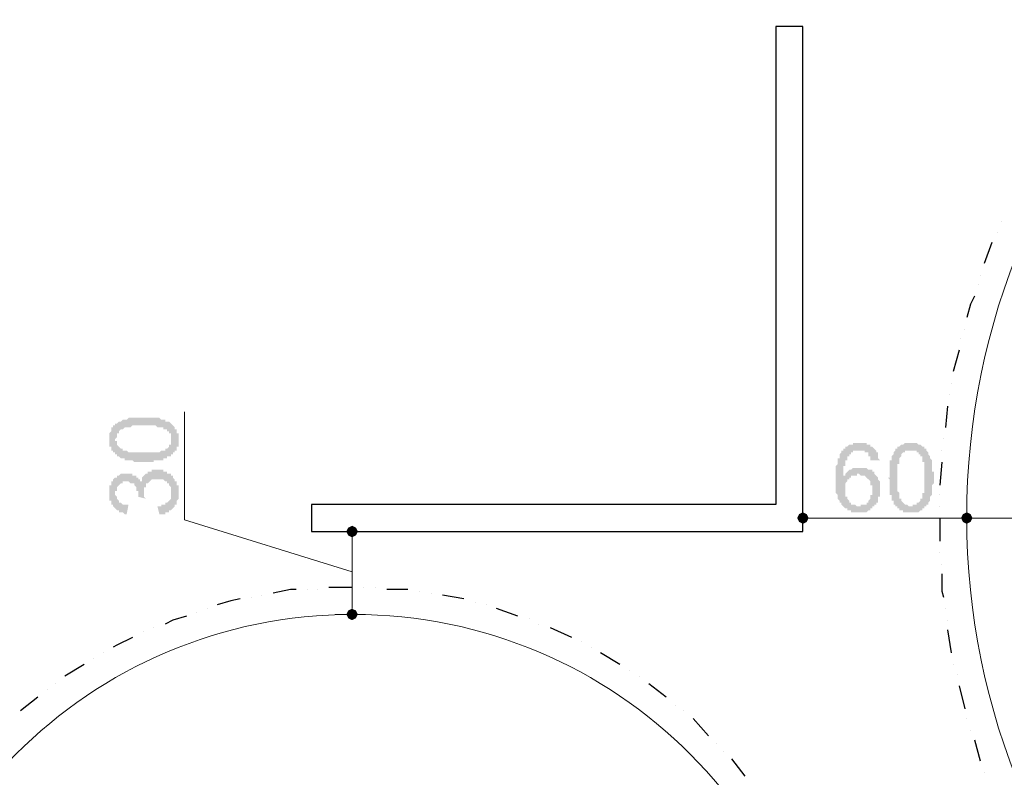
# Model space of a CAD drawing. Header units: metres. Extents: x 5.7 to 89.8, y 4 to 63.5.
# Tile 44 of 72: x 35.5 to 40.4, y 54.9 to 58.7. Entities that reach past the tile are written whole.
import ezdxf

# ---------------------------------------------------------------- set-up
doc = ezdxf.new("R2010")
doc.units = ezdxf.units.M
doc.header["$MEASUREMENT"] = 0
for name, color, linetype in [('PDF11_dim', 7, 'Continuous'), ('PDF11_halozen', 7, 'Continuous'), ('PDF11_saghf kazeb', 7, 'Continuous'), ('PDF11_wall', 7, 'Continuous')]:
    doc.layers.add(name, color=color, linetype=linetype)

msp = doc.modelspace()

# ---------------------------------------------------------------- hatches: boundary and pattern name
at = {"layer": 'PDF11_dim', "transparency": 33554559}
h = msp.add_hatch(color=256, dxfattribs=at)
h.paths.add_polyline_path([(36.1009, 56.4838), (36.0913, 56.4838), (36.0913, 56.4838), (36.0817, 56.4838), (36.0817, 56.4838), (36.0721, 56.4838), (36.0721, 56.4838), (36.0624, 56.4838), (36.0528, 56.4838), (36.0528, 56.4838), (36.0432, 56.4934), (36.0432, 56.4934), (36.0335, 56.4934), (36.0335, 56.4934), (36.0335, 56.4934), (36.0239, 56.4934), (36.0239, 56.4934), (36.0143, 56.4934), (36.0143, 56.4934), (36.0046, 56.4934), (36.0046, 56.4934), (36.0046, 56.503), (35.995, 56.503), (35.995, 56.503), (35.9854, 56.503), (35.9854, 56.503), (35.9757, 56.5127), (35.9757, 56.5127), (35.9757, 56.5127), (35.9661, 56.5127), (35.9661, 56.5223), (35.9565, 56.5223), (35.9565, 56.5223), (35.9565, 56.5319), (35.9468, 56.5319), (35.9468, 56.5319), (35.9468, 56.5319), (35.9468, 56.5416), (35.9372, 56.5416), (35.9372, 56.5512), (35.9372, 56.5512), (35.9372, 56.5512), (35.9372, 56.5608), (35.9276, 56.5608), (35.9276, 56.5705), (35.9276, 56.5705), (35.9276, 56.5801), (35.9276, 56.5801), (35.9276, 56.5897), (35.9276, 56.5897), (35.9276, 56.5994), (35.9276, 56.5994), (35.9276, 56.5994), (35.9276, 56.609), (35.9276, 56.609), (35.9276, 56.6186), (35.9276, 56.6186), (35.9276, 56.6282), (35.9276, 56.6282), (35.9372, 56.6379), (35.9372, 56.6379), (35.9372, 56.6475), (35.9372, 56.6475), (35.9372, 56.6475), (35.9372, 56.6571), (35.9468, 56.6571), (35.9468, 56.6571), (35.9468, 56.6668), (35.9565, 56.6668), (35.9565, 56.6668), (35.9565, 56.6764), (35.9661, 56.6764), (35.9661, 56.6764), (35.9757, 56.686), (35.9757, 56.686), (35.9757, 56.686), (35.9854, 56.686), (35.9854, 56.686), (35.995, 56.6957), (35.995, 56.6957), (36.0046, 56.6957), (36.0046, 56.6957), (36.0143, 56.6957), (36.0143, 56.6957), (36.0239, 56.7053), (36.0239, 56.7053), (36.0239, 56.7053), (36.0335, 56.7053), (36.0335, 56.7053), (36.0432, 56.7053), (36.0432, 56.7053), (36.0432, 56.7053), (36.0528, 56.7053), (36.0528, 56.7053), (36.0624, 56.7053), (36.0624, 56.7053), (36.0721, 56.7053), (36.0817, 56.7053), (36.0817, 56.7053), (36.0913, 56.7053), (36.0913, 56.7053), (36.1009, 56.7053), (36.1009, 56.7053), (36.1106, 56.7053), (36.1106, 56.7053), (36.1202, 56.7053), (36.1202, 56.7053), (36.1298, 56.7053), (36.1298, 56.7053), (36.1395, 56.7053), (36.1395, 56.7053), (36.1491, 56.7053), (36.1491, 56.7053), (36.1587, 56.7053), (36.1587, 56.7053), (36.1684, 56.7053), (36.1684, 56.7053), (36.178, 56.7053), (36.178, 56.7053), (36.1876, 56.6957), (36.1876, 56.6957), (36.1876, 56.6957), (36.1973, 56.6957), (36.1973, 56.6957), (36.2069, 56.6957), (36.2069, 56.6957), (36.2069, 56.686), (36.2165, 56.686), (36.2165, 56.686), (36.2262, 56.686), (36.2262, 56.686), (36.2358, 56.6764), (36.2358, 56.6764), (36.2358, 56.6764), (36.2454, 56.6668), (36.2454, 56.6668), (36.2454, 56.6668), (36.255, 56.6571), (36.255, 56.6571), (36.255, 56.6571), (36.255, 56.6475), (36.2647, 56.6475), (36.2647, 56.6475), (36.2647, 56.6379), (36.2647, 56.6379), (36.2647, 56.6282), (36.2743, 56.6282), (36.2743, 56.6186), (36.2743, 56.6186), (36.2743, 56.609), (36.2743, 56.609), (36.2743, 56.5994), (36.2743, 56.5994), (36.2743, 56.5994), (36.2743, 56.5897), (36.2743, 56.5897), (36.2743, 56.5801), (36.2743, 56.5801), (36.2743, 56.5705), (36.2743, 56.5705), (36.2743, 56.5608), (36.2647, 56.5608), (36.2647, 56.5512), (36.2647, 56.5512), (36.2647, 56.5512), (36.2647, 56.5416), (36.255, 56.5416), (36.255, 56.5319), (36.255, 56.5319), (36.2454, 56.5319), (36.2454, 56.5223), (36.2454, 56.5223), (36.2358, 56.5223), (36.2358, 56.5223), (36.2358, 56.5223), (36.2358, 56.5127), (36.2262, 56.5127), (36.2262, 56.5127), (36.2262, 56.5127), (36.2165, 56.5127), (36.2165, 56.503), (36.2165, 56.503), (36.2069, 56.503), (36.2069, 56.503), (36.1973, 56.503), (36.1973, 56.503), (36.1973, 56.4934), (36.1876, 56.4934), (36.1876, 56.4934), (36.178, 56.4934), (36.178, 56.4934), (36.1684, 56.4934), (36.1684, 56.4934), (36.1587, 56.4934), (36.1587, 56.4934), (36.1491, 56.4934), (36.1491, 56.4838), (36.1395, 56.4838), (36.1395, 56.4838), (36.1298, 56.4838), (36.1202, 56.4838), (36.1202, 56.4838), (36.1106, 56.4838), (36.1106, 56.4838), (36.1009, 56.4838)], flags=0)
h.paths.add_polyline_path([(36.1009, 56.5319), (36.1106, 56.5319), (36.1106, 56.5319), (36.1202, 56.5319), (36.1298, 56.5319), (36.1298, 56.5319), (36.1395, 56.5319), (36.1395, 56.5319), (36.1491, 56.5319), (36.1587, 56.5319), (36.1587, 56.5319), (36.1684, 56.5319), (36.1684, 56.5319), (36.178, 56.5319), (36.178, 56.5319), (36.178, 56.5319), (36.1876, 56.5416), (36.1876, 56.5416), (36.1973, 56.5416), (36.1973, 56.5416), (36.1973, 56.5416), (36.2069, 56.5416), (36.2069, 56.5416), (36.2069, 56.5512), (36.2069, 56.5512), (36.2165, 56.5512), (36.2165, 56.5512), (36.2165, 56.5512), (36.2262, 56.5608), (36.2262, 56.5608), (36.2262, 56.5705), (36.2358, 56.5705), (36.2358, 56.5705), (36.2358, 56.5801), (36.2358, 56.5801), (36.2358, 56.5897), (36.2358, 56.5897), (36.2358, 56.5897), (36.2358, 56.5994), (36.2358, 56.5994), (36.2358, 56.609), (36.2358, 56.609), (36.2358, 56.6186), (36.2358, 56.6186), (36.2358, 56.6186), (36.2358, 56.6282), (36.2262, 56.6282), (36.2262, 56.6379), (36.2262, 56.6379), (36.2165, 56.6379), (36.2165, 56.6475), (36.2165, 56.6475), (36.2069, 56.6475), (36.2069, 56.6475), (36.2069, 56.6475), (36.1973, 56.6475), (36.1973, 56.6571), (36.1973, 56.6571), (36.1876, 56.6571), (36.1876, 56.6571), (36.1876, 56.6571), (36.178, 56.6571), (36.178, 56.6571), (36.1684, 56.6571), (36.1684, 56.6571), (36.1587, 56.6668), (36.1587, 56.6668), (36.1491, 56.6668), (36.1491, 56.6668), (36.1395, 56.6668), (36.1298, 56.6668), (36.1298, 56.6668), (36.1202, 56.6668), (36.1202, 56.6668), (36.1106, 56.6668), (36.1009, 56.6668), (36.1009, 56.6668), (36.0913, 56.6668), (36.0913, 56.6668), (36.0817, 56.6668), (36.0721, 56.6668), (36.0721, 56.6668), (36.0624, 56.6668), (36.0528, 56.6668), (36.0528, 56.6668), (36.0432, 56.6668), (36.0432, 56.6668), (36.0335, 56.6571), (36.0335, 56.6571), (36.0239, 56.6571), (36.0239, 56.6571), (36.0143, 56.6571), (36.0143, 56.6571), (36.0143, 56.6571), (36.0046, 56.6571), (36.0046, 56.6571), (36.0046, 56.6571), (35.995, 56.6475), (35.995, 56.6475), (35.995, 56.6475), (35.9854, 56.6475), (35.9854, 56.6475), (35.9854, 56.6475), (35.9757, 56.6379), (35.9757, 56.6379), (35.9757, 56.6282), (35.9757, 56.6282), (35.9661, 56.6282), (35.9661, 56.6186), (35.9661, 56.6186), (35.9661, 56.609), (35.9661, 56.609), (35.9661, 56.609), (35.9565, 56.5994), (35.9565, 56.5994), (35.9565, 56.5897), (35.9661, 56.5897), (35.9661, 56.5801), (35.9661, 56.5801), (35.9661, 56.5705), (35.9661, 56.5705), (35.9661, 56.5705), (35.9757, 56.5608), (35.9757, 56.5608), (35.9757, 56.5608), (35.9854, 56.5512), (35.9854, 56.5512), (35.9854, 56.5512), (35.995, 56.5512), (35.995, 56.5416), (35.995, 56.5416), (35.995, 56.5416), (36.0046, 56.5416), (36.0046, 56.5416), (36.0143, 56.5416), (36.0143, 56.5416), (36.0143, 56.5416), (36.0239, 56.5319), (36.0239, 56.5319), (36.0335, 56.5319), (36.0335, 56.5319), (36.0432, 56.5319), (36.0432, 56.5319), (36.0528, 56.5319), (36.0528, 56.5319), (36.0624, 56.5319), (36.0721, 56.5319), (36.0721, 56.5319), (36.0817, 56.5319), (36.0817, 56.5319), (36.0913, 56.5319), (36.1009, 56.5319), (36.1009, 56.5319)], flags=0)
h = msp.add_hatch(color=256, dxfattribs=at)
h.paths.add_polyline_path([(39.7801, 56.4934), (39.7319, 56.4934), (39.7319, 56.4934), (39.7319, 56.503), (39.7319, 56.503), (39.7319, 56.5127), (39.7223, 56.5127), (39.7223, 56.5223), (39.7223, 56.5223), (39.7223, 56.5223), (39.7223, 56.5319), (39.7126, 56.5319), (39.7126, 56.5319), (39.703, 56.5319), (39.703, 56.5416), (39.703, 56.5416), (39.6934, 56.5416), (39.6934, 56.5416), (39.6838, 56.5416), (39.6838, 56.5416), (39.6741, 56.5416), (39.6741, 56.5416), (39.6741, 56.5416), (39.6645, 56.5416), (39.6645, 56.5416), (39.6549, 56.5416), (39.6549, 56.5416), (39.6452, 56.5416), (39.6452, 56.5319), (39.6452, 56.5319), (39.6356, 56.5319), (39.6356, 56.5319), (39.6356, 56.5223), (39.626, 56.5223), (39.626, 56.5223), (39.626, 56.5127), (39.6163, 56.5127), (39.6163, 56.503), (39.6163, 56.503), (39.6163, 56.4934), (39.6067, 56.4934), (39.6067, 56.4934), (39.6067, 56.4838), (39.6067, 56.4838), (39.6067, 56.4838), (39.6067, 56.4741), (39.6067, 56.4741), (39.6067, 56.4645), (39.6067, 56.4645), (39.5971, 56.4645), (39.5971, 56.4549), (39.5971, 56.4549), (39.5971, 56.4453), (39.5971, 56.4453), (39.5971, 56.4356), (39.5971, 56.426), (39.5971, 56.426), (39.5971, 56.4164), (39.5971, 56.4164), (39.5971, 56.4164), (39.6067, 56.4164), (39.6067, 56.426), (39.6067, 56.426), (39.6163, 56.4356), (39.6163, 56.4356), (39.6163, 56.4356), (39.626, 56.4453), (39.626, 56.4453), (39.6356, 56.4453), (39.6356, 56.4453), (39.6356, 56.4453), (39.6452, 56.4549), (39.6452, 56.4549), (39.6549, 56.4549), (39.6549, 56.4549), (39.6645, 56.4549), (39.6645, 56.4549), (39.6741, 56.4549), (39.6741, 56.4549), (39.6838, 56.4549), (39.6838, 56.4549), (39.6838, 56.4549), (39.6934, 56.4549), (39.6934, 56.4549), (39.703, 56.4549), (39.703, 56.4549), (39.7126, 56.4549), (39.7126, 56.4549), (39.7126, 56.4549), (39.7223, 56.4453), (39.7223, 56.4453), (39.7319, 56.4453), (39.7319, 56.4453), (39.7415, 56.4453), (39.7415, 56.4356), (39.7415, 56.4356), (39.7512, 56.4356), (39.7512, 56.426), (39.7512, 56.426), (39.7512, 56.426), (39.7608, 56.4164), (39.7608, 56.4164), (39.7608, 56.4164), (39.7704, 56.4067), (39.7704, 56.4067), (39.7704, 56.3971), (39.7704, 56.3971), (39.7704, 56.3971), (39.7801, 56.3875), (39.7801, 56.3875), (39.7801, 56.3778), (39.7801, 56.3778), (39.7801, 56.3682), (39.7801, 56.3682), (39.7801, 56.3586), (39.7801, 56.3586), (39.7801, 56.3489), (39.7801, 56.3489), (39.7801, 56.3393), (39.7801, 56.3393), (39.7801, 56.3297), (39.7801, 56.3297), (39.7801, 56.32), (39.7801, 56.32), (39.7801, 56.3104), (39.7801, 56.3104), (39.7704, 56.3104), (39.7704, 56.3008), (39.7704, 56.3008), (39.7704, 56.2912), (39.7704, 56.2912), (39.7704, 56.2912), (39.7704, 56.2815), (39.7608, 56.2815), (39.7608, 56.2719), (39.7608, 56.2719), (39.7512, 56.2719), (39.7512, 56.2623), (39.7512, 56.2623), (39.7415, 56.2623), (39.7415, 56.2526), (39.7415, 56.2526), (39.7319, 56.2526), (39.7319, 56.243), (39.7319, 56.243), (39.7223, 56.243), (39.7223, 56.243), (39.7223, 56.243), (39.7126, 56.2334), (39.7126, 56.2334), (39.703, 56.2334), (39.703, 56.2334), (39.6934, 56.2334), (39.6934, 56.2334), (39.6838, 56.2334), (39.6838, 56.2334), (39.6741, 56.2334), (39.6741, 56.2334), (39.6741, 56.2334), (39.6645, 56.2334), (39.6645, 56.2334), (39.6549, 56.2334), (39.6549, 56.2334), (39.6452, 56.2334), (39.6452, 56.2334), (39.6356, 56.2334), (39.6356, 56.243), (39.626, 56.243), (39.626, 56.243), (39.626, 56.243), (39.6163, 56.243), (39.6163, 56.2526), (39.6067, 56.2526), (39.6067, 56.2526), (39.6067, 56.2526), (39.5971, 56.2623), (39.5971, 56.2623), (39.5971, 56.2623), (39.5874, 56.2719), (39.5874, 56.2719), (39.5874, 56.2719), (39.5874, 56.2815), (39.5778, 56.2815), (39.5778, 56.2815), (39.5778, 56.2912), (39.5778, 56.2912), (39.5778, 56.2912), (39.5682, 56.3008), (39.5682, 56.3008), (39.5682, 56.3104), (39.5682, 56.3104), (39.5682, 56.32), (39.5682, 56.32), (39.5682, 56.32), (39.5585, 56.3297), (39.5585, 56.3297), (39.5585, 56.3393), (39.5585, 56.3393), (39.5585, 56.3489), (39.5585, 56.3489), (39.5585, 56.3586), (39.5585, 56.3682), (39.5585, 56.3682), (39.5585, 56.3778), (39.5585, 56.3778), (39.5585, 56.3875), (39.5585, 56.3971), (39.5585, 56.3971), (39.5585, 56.4067), (39.5585, 56.4067), (39.5585, 56.4164), (39.5585, 56.4164), (39.5585, 56.426), (39.5585, 56.4356), (39.5585, 56.4356), (39.5585, 56.4453), (39.5585, 56.4453), (39.5585, 56.4549), (39.5585, 56.4549), (39.5585, 56.4645), (39.5585, 56.4645), (39.5682, 56.4741), (39.5682, 56.4741), (39.5682, 56.4838), (39.5682, 56.4838), (39.5682, 56.4934), (39.5682, 56.4934), (39.5682, 56.503), (39.5682, 56.503), (39.5778, 56.503), (39.5778, 56.5127), (39.5778, 56.5127), (39.5778, 56.5223), (39.5778, 56.5223), (39.5778, 56.5223), (39.5874, 56.5319), (39.5874, 56.5319), (39.5874, 56.5319), (39.5874, 56.5416), (39.5971, 56.5416), (39.5971, 56.5416), (39.5971, 56.5416), (39.5971, 56.5512), (39.6067, 56.5512), (39.6067, 56.5512), (39.6067, 56.5608), (39.6163, 56.5608), (39.6163, 56.5608), (39.6163, 56.5608), (39.626, 56.5705), (39.626, 56.5705), (39.6356, 56.5705), (39.6356, 56.5705), (39.6452, 56.5705), (39.6452, 56.5705), (39.6452, 56.5801), (39.6549, 56.5801), (39.6549, 56.5801), (39.6645, 56.5801), (39.6645, 56.5801), (39.6741, 56.5801), (39.6741, 56.5801), (39.6741, 56.5801), (39.6838, 56.5801), (39.6934, 56.5801), (39.6934, 56.5801), (39.703, 56.5801), (39.703, 56.5801), (39.7126, 56.5801), (39.7126, 56.5705), (39.7126, 56.5705), (39.7223, 56.5705), (39.7223, 56.5705), (39.7319, 56.5705), (39.7319, 56.5608), (39.7415, 56.5608), (39.7415, 56.5608), (39.7415, 56.5608), (39.7415, 56.5608), (39.7512, 56.5512), (39.7512, 56.5512), (39.7512, 56.5512), (39.7608, 56.5416), (39.7608, 56.5416), (39.7608, 56.5319), (39.7608, 56.5319), (39.7704, 56.5319), (39.7704, 56.5223), (39.7704, 56.5223), (39.7704, 56.5127), (39.7704, 56.5127), (39.7704, 56.503), (39.7704, 56.503), (39.7801, 56.4934), (39.7801, 56.4934)], flags=0)
h.paths.add_polyline_path([(39.6067, 56.3489), (39.6067, 56.3393), (39.6067, 56.3393), (39.6067, 56.3297), (39.6067, 56.3297), (39.6067, 56.32), (39.6067, 56.32), (39.6067, 56.3104), (39.6163, 56.3104), (39.6163, 56.3104), (39.6163, 56.3104), (39.6163, 56.3008), (39.6163, 56.3008), (39.626, 56.2912), (39.626, 56.2912), (39.626, 56.2815), (39.626, 56.2815), (39.6356, 56.2815), (39.6356, 56.2815), (39.6356, 56.2719), (39.6452, 56.2719), (39.6452, 56.2719), (39.6549, 56.2719), (39.6549, 56.2719), (39.6645, 56.2623), (39.6645, 56.2623), (39.6741, 56.2623), (39.6741, 56.2623), (39.6838, 56.2623), (39.6838, 56.2623), (39.6838, 56.2719), (39.6934, 56.2719), (39.6934, 56.2719), (39.703, 56.2719), (39.703, 56.2719), (39.7126, 56.2719), (39.7126, 56.2815), (39.7126, 56.2815), (39.7223, 56.2815), (39.7223, 56.2912), (39.7223, 56.2912), (39.7223, 56.2912), (39.7319, 56.3008), (39.7319, 56.3008), (39.7319, 56.3008), (39.7319, 56.3104), (39.7319, 56.3104), (39.7319, 56.32), (39.7415, 56.32), (39.7415, 56.3297), (39.7415, 56.3297), (39.7415, 56.3393), (39.7415, 56.3393), (39.7415, 56.3489), (39.7415, 56.3489), (39.7415, 56.3586), (39.7415, 56.3586), (39.7415, 56.3682), (39.7319, 56.3682), (39.7319, 56.3778), (39.7319, 56.3778), (39.7319, 56.3875), (39.7319, 56.3875), (39.7319, 56.3875), (39.7223, 56.3971), (39.7223, 56.3971), (39.7223, 56.3971), (39.7126, 56.4067), (39.7126, 56.4067), (39.7126, 56.4067), (39.703, 56.4164), (39.703, 56.4164), (39.6934, 56.4164), (39.6934, 56.4164), (39.6934, 56.4164), (39.6838, 56.4164), (39.6838, 56.4164), (39.6741, 56.426), (39.6741, 56.426), (39.6645, 56.426), (39.6645, 56.4164), (39.6549, 56.4164), (39.6549, 56.4164), (39.6452, 56.4164), (39.6452, 56.4164), (39.6452, 56.4164), (39.6356, 56.4164), (39.6356, 56.4067), (39.626, 56.4067), (39.626, 56.4067), (39.626, 56.3971), (39.626, 56.3971), (39.6163, 56.3971), (39.6163, 56.3875), (39.6163, 56.3875), (39.6163, 56.3875), (39.6067, 56.3778), (39.6067, 56.3778), (39.6067, 56.3682), (39.6067, 56.3682), (39.6067, 56.3586), (39.6067, 56.3586), (39.6067, 56.3489), (39.6067, 56.3489)], flags=0)
h = msp.add_hatch(color=256, dxfattribs=at)
h.paths.add_polyline_path([(39.8186, 56.4067), (39.8282, 56.4067), (39.8282, 56.4164), (39.8282, 56.426), (39.8282, 56.426), (39.8282, 56.4356), (39.8282, 56.4356), (39.8282, 56.4453), (39.8282, 56.4453), (39.8282, 56.4549), (39.8282, 56.4549), (39.8282, 56.4645), (39.8282, 56.4645), (39.8282, 56.4741), (39.8282, 56.4741), (39.8282, 56.4838), (39.8282, 56.4838), (39.8282, 56.4934), (39.8282, 56.4934), (39.8379, 56.4934), (39.8379, 56.503), (39.8379, 56.503), (39.8379, 56.503), (39.8379, 56.5127), (39.8379, 56.5127), (39.8475, 56.5223), (39.8475, 56.5223), (39.8475, 56.5319), (39.8475, 56.5319), (39.8571, 56.5416), (39.8571, 56.5416), (39.8571, 56.5416), (39.8571, 56.5512), (39.8667, 56.5512), (39.8667, 56.5512), (39.8667, 56.5608), (39.8764, 56.5608), (39.8764, 56.5608), (39.8764, 56.5608), (39.886, 56.5705), (39.886, 56.5705), (39.8956, 56.5705), (39.8956, 56.5705), (39.8956, 56.5705), (39.9053, 56.5801), (39.9053, 56.5801), (39.9149, 56.5801), (39.9149, 56.5801), (39.9245, 56.5801), (39.9245, 56.5801), (39.9342, 56.5801), (39.9342, 56.5801), (39.9438, 56.5801), (39.9438, 56.5801), (39.9534, 56.5801), (39.9534, 56.5801), (39.9631, 56.5801), (39.9631, 56.5801), (39.9727, 56.5705), (39.9727, 56.5705), (39.9727, 56.5705), (39.9823, 56.5705), (39.9823, 56.5705), (39.9823, 56.5705), (39.992, 56.5608), (39.992, 56.5608), (40.0016, 56.5608), (40.0016, 56.5512), (40.0016, 56.5512), (40.0112, 56.5512), (40.0112, 56.5416), (40.0112, 56.5416), (40.0208, 56.5319), (40.0208, 56.5319), (40.0208, 56.5319), (40.0208, 56.5223), (40.0208, 56.5223), (40.0305, 56.5127), (40.0305, 56.5127), (40.0305, 56.5127), (40.0305, 56.503), (40.0305, 56.503), (40.0401, 56.4934), (40.0401, 56.4934), (40.0401, 56.4838), (40.0401, 56.4838), (40.0401, 56.4741), (40.0401, 56.4741), (40.0401, 56.4741), (40.0401, 56.4645), (40.0401, 56.4645), (40.0401, 56.4549), (40.0401, 56.4549), (40.0401, 56.4453), (40.0401, 56.4453), (40.0401, 56.4356), (40.0497, 56.4356), (40.0497, 56.426), (40.0497, 56.426), (40.0497, 56.4164), (40.0497, 56.4067), (40.0497, 56.4067), (40.0497, 56.4067), (40.0497, 56.3971), (40.0497, 56.3971), (40.0497, 56.3875), (40.0497, 56.3875), (40.0497, 56.3778), (40.0401, 56.3682), (40.0401, 56.3682), (40.0401, 56.3586), (40.0401, 56.3586), (40.0401, 56.3489), (40.0401, 56.3489), (40.0401, 56.3393), (40.0401, 56.3393), (40.0401, 56.3297), (40.0401, 56.3297), (40.0401, 56.3297), (40.0401, 56.32), (40.0401, 56.32), (40.0305, 56.3104), (40.0305, 56.3104), (40.0305, 56.3104), (40.0305, 56.3008), (40.0305, 56.3008), (40.0305, 56.2912), (40.0305, 56.2912), (40.0208, 56.2815), (40.0208, 56.2815), (40.0208, 56.2815), (40.0208, 56.2719), (40.0112, 56.2719), (40.0112, 56.2623), (40.0112, 56.2623), (40.0016, 56.2623), (40.0016, 56.2526), (40.0016, 56.2526), (39.992, 56.2526), (39.992, 56.2526), (39.992, 56.243), (39.9823, 56.243), (39.9823, 56.243), (39.9823, 56.243), (39.9727, 56.2334), (39.9727, 56.2334), (39.9631, 56.2334), (39.9631, 56.2334), (39.9534, 56.2334), (39.9534, 56.2334), (39.9438, 56.2334), (39.9438, 56.2334), (39.9342, 56.2334), (39.9342, 56.2334), (39.9342, 56.2334), (39.9245, 56.2334), (39.9149, 56.2334), (39.9149, 56.2334), (39.9149, 56.2334), (39.9053, 56.2334), (39.9053, 56.2334), (39.8956, 56.2334), (39.8956, 56.243), (39.886, 56.243), (39.886, 56.243), (39.8764, 56.243), (39.8764, 56.243), (39.8764, 56.2526), (39.8667, 56.2526), (39.8667, 56.2526), (39.8667, 56.2623), (39.8571, 56.2623), (39.8571, 56.2623), (39.8571, 56.2623), (39.8571, 56.2719), (39.8571, 56.2719), (39.8475, 56.2719), (39.8475, 56.2815), (39.8475, 56.2815), (39.8475, 56.2815), (39.8475, 56.2912), (39.8379, 56.2912), (39.8379, 56.2912), (39.8379, 56.3008), (39.8379, 56.3008), (39.8379, 56.3104), (39.8379, 56.3104), (39.8379, 56.32), (39.8282, 56.32), (39.8282, 56.3297), (39.8282, 56.3297), (39.8282, 56.3297), (39.8282, 56.3393), (39.8282, 56.3489), (39.8282, 56.3489), (39.8282, 56.3586), (39.8282, 56.3586), (39.8282, 56.3682), (39.8282, 56.3682), (39.8282, 56.3778), (39.8282, 56.3778), (39.8282, 56.3875), (39.8282, 56.3971), (39.8282, 56.3971), (39.8186, 56.4067)], flags=0)
h.paths.add_polyline_path([(39.8667, 56.4067), (39.8667, 56.3971), (39.8667, 56.3875), (39.8667, 56.3875), (39.8667, 56.3778), (39.8667, 56.3778), (39.8667, 56.3682), (39.8667, 56.3586), (39.8667, 56.3586), (39.8667, 56.3489), (39.8667, 56.3489), (39.8667, 56.3393), (39.8667, 56.3393), (39.8764, 56.3297), (39.8764, 56.3297), (39.8764, 56.32), (39.8764, 56.32), (39.8764, 56.32), (39.8764, 56.3104), (39.8764, 56.3104), (39.8764, 56.3008), (39.8764, 56.3008), (39.886, 56.3008), (39.886, 56.3008), (39.886, 56.2912), (39.886, 56.2912), (39.886, 56.2912), (39.8956, 56.2815), (39.8956, 56.2815), (39.8956, 56.2815), (39.9053, 56.2719), (39.9053, 56.2719), (39.9149, 56.2719), (39.9149, 56.2719), (39.9149, 56.2719), (39.9245, 56.2623), (39.9245, 56.2623), (39.9342, 56.2623), (39.9342, 56.2623), (39.9438, 56.2623), (39.9438, 56.2623), (39.9438, 56.2719), (39.9534, 56.2719), (39.9534, 56.2719), (39.9631, 56.2719), (39.9631, 56.2719), (39.9631, 56.2815), (39.9727, 56.2815), (39.9727, 56.2815), (39.9823, 56.2912), (39.9823, 56.2912), (39.9823, 56.2912), (39.9823, 56.3008), (39.9823, 56.3008), (39.992, 56.3008), (39.992, 56.3008), (39.992, 56.3104), (39.992, 56.3104), (39.992, 56.3104), (39.992, 56.32), (39.992, 56.32), (39.992, 56.3297), (40.0016, 56.3297), (40.0016, 56.3393), (40.0016, 56.3393), (40.0016, 56.3489), (40.0016, 56.3489), (40.0016, 56.3586), (40.0016, 56.3586), (40.0016, 56.3682), (40.0016, 56.3682), (40.0016, 56.3778), (40.0016, 56.3875), (40.0016, 56.3875), (40.0016, 56.3971), (40.0016, 56.4067), (40.0016, 56.4067), (40.0016, 56.4164), (40.0016, 56.4164), (40.0016, 56.426), (40.0016, 56.4356), (40.0016, 56.4356), (40.0016, 56.4453), (40.0016, 56.4453), (40.0016, 56.4549), (40.0016, 56.4645), (40.0016, 56.4645), (40.0016, 56.4741), (40.0016, 56.4741), (40.0016, 56.4838), (39.992, 56.4838), (39.992, 56.4838), (39.992, 56.4934), (39.992, 56.4934), (39.992, 56.503), (39.992, 56.503), (39.992, 56.503), (39.992, 56.5127), (39.9823, 56.5127), (39.9823, 56.5127), (39.9823, 56.5127), (39.9823, 56.5127), (39.9823, 56.5223), (39.9727, 56.5223), (39.9727, 56.5319), (39.9727, 56.5319), (39.9631, 56.5319), (39.9631, 56.5416), (39.9631, 56.5416), (39.9534, 56.5416), (39.9534, 56.5416), (39.9438, 56.5416), (39.9438, 56.5416), (39.9342, 56.5416), (39.9342, 56.5416), (39.9245, 56.5416), (39.9245, 56.5416), (39.9245, 56.5416), (39.9149, 56.5416), (39.9149, 56.5416), (39.9053, 56.5416), (39.9053, 56.5319), (39.8956, 56.5319), (39.8956, 56.5319), (39.8956, 56.5319), (39.886, 56.5223), (39.886, 56.5223), (39.886, 56.5223), (39.886, 56.5127), (39.886, 56.5127), (39.886, 56.5127), (39.8764, 56.503), (39.8764, 56.503), (39.8764, 56.503), (39.8764, 56.4934), (39.8764, 56.4934), (39.8764, 56.4838), (39.8764, 56.4838), (39.8764, 56.4741), (39.8667, 56.4741), (39.8667, 56.4741), (39.8667, 56.4645), (39.8667, 56.4549), (39.8667, 56.4549), (39.8667, 56.4453), (39.8667, 56.4453), (39.8667, 56.4356), (39.8667, 56.4356), (39.8667, 56.426), (39.8667, 56.4164), (39.8667, 56.4164), (39.8667, 56.4067), (39.8667, 56.4067)], flags=0)
msp.add_hatch(color=256, dxfattribs=at).paths.add_polyline_path([(36.178, 56.2237), (36.1684, 56.2623), (36.178, 56.2623), (36.1876, 56.2623), (36.1876, 56.2719), (36.1973, 56.2719), (36.1973, 56.2719), (36.2069, 56.2719), (36.2069, 56.2719), (36.2069, 56.2815), (36.2165, 56.2815), (36.2165, 56.2815), (36.2165, 56.2815), (36.2262, 56.2912), (36.2262, 56.2912), (36.2262, 56.2912), (36.2262, 56.2912), (36.2358, 56.3008), (36.2358, 56.3008), (36.2358, 56.3104), (36.2358, 56.3104), (36.2358, 56.32), (36.2358, 56.32), (36.2358, 56.3297), (36.2358, 56.3297), (36.2358, 56.3393), (36.2358, 56.3393), (36.2358, 56.3489), (36.2358, 56.3489), (36.2358, 56.3489), (36.2358, 56.3586), (36.2358, 56.3586), (36.2262, 56.3682), (36.2262, 56.3682), (36.2262, 56.3778), (36.2262, 56.3778), (36.2165, 56.3778), (36.2165, 56.3875), (36.2165, 56.3875), (36.2069, 56.3875), (36.2069, 56.3875), (36.1973, 56.3971), (36.1973, 56.3971), (36.1876, 56.3971), (36.1876, 56.3971), (36.1876, 56.3971), (36.178, 56.3971), (36.178, 56.3971), (36.1684, 56.3971), (36.1684, 56.3971), (36.1684, 56.3971), (36.1587, 56.3971), (36.1587, 56.3971), (36.1491, 56.3971), (36.1491, 56.3971), (36.1395, 56.3971), (36.1395, 56.3971), (36.1298, 56.3875), (36.1298, 56.3875), (36.1298, 56.3875), (36.1202, 56.3778), (36.1202, 56.3778), (36.1202, 56.3778), (36.1106, 56.3778), (36.1106, 56.3682), (36.1106, 56.3682), (36.1106, 56.3586), (36.1106, 56.3586), (36.1009, 56.3586), (36.1009, 56.3489), (36.1009, 56.3489), (36.1009, 56.3393), (36.1009, 56.3393), (36.1009, 56.3297), (36.1009, 56.3297), (36.1009, 56.3297), (36.1009, 56.32), (36.1009, 56.32), (36.1009, 56.3104), (36.1106, 56.3008), (36.1106, 56.3008), (36.0721, 56.3104), (36.0721, 56.3104), (36.0721, 56.32), (36.0721, 56.32), (36.0721, 56.3297), (36.0721, 56.3297), (36.0721, 56.3297), (36.0721, 56.3393), (36.0624, 56.3393), (36.0624, 56.3489), (36.0624, 56.3489), (36.0624, 56.3586), (36.0624, 56.3586), (36.0528, 56.3682), (36.0528, 56.3682), (36.0528, 56.3682), (36.0528, 56.3778), (36.0432, 56.3778), (36.0432, 56.3778), (36.0335, 56.3778), (36.0335, 56.3778), (36.0239, 56.3875), (36.0239, 56.3875), (36.0143, 56.3875), (36.0143, 56.3875), (36.0046, 56.3875), (36.0046, 56.3875), (35.995, 56.3875), (35.995, 56.3778), (35.995, 56.3778), (35.9854, 56.3778), (35.9854, 56.3778), (35.9757, 56.3682), (35.9757, 56.3682), (35.9757, 56.3682), (35.9757, 56.3682), (35.9661, 56.3586), (35.9661, 56.3586), (35.9661, 56.3586), (35.9661, 56.3489), (35.9661, 56.3489), (35.9661, 56.3393), (35.9565, 56.3393), (35.9565, 56.3297), (35.9565, 56.3297), (35.9565, 56.32), (35.9565, 56.32), (35.9661, 56.3104), (35.9661, 56.3104), (35.9661, 56.3104), (35.9661, 56.3008), (35.9661, 56.3008), (35.9757, 56.2912), (35.9757, 56.2912), (35.9757, 56.2912), (35.9757, 56.2815), (35.9854, 56.2815), (35.9854, 56.2815), (35.9854, 56.2815), (35.995, 56.2719), (35.995, 56.2719), (36.0046, 56.2719), (36.0046, 56.2719), (36.0143, 56.2719), (36.0143, 56.2719), (36.0239, 56.2719), (36.0143, 56.2237), (36.0046, 56.2237), (36.0046, 56.2237), (35.995, 56.2334), (35.995, 56.2334), (35.995, 56.2334), (35.9854, 56.2334), (35.9854, 56.2334), (35.9757, 56.2334), (35.9757, 56.243), (35.9661, 56.243), (35.9661, 56.243), (35.9661, 56.243), (35.9565, 56.2526), (35.9565, 56.2526), (35.9565, 56.2526), (35.9468, 56.2623), (35.9468, 56.2623), (35.9468, 56.2623), (35.9468, 56.2719), (35.9372, 56.2719), (35.9372, 56.2719), (35.9372, 56.2815), (35.9372, 56.2815), (35.9372, 56.2912), (35.9276, 56.2912), (35.9276, 56.3008), (35.9276, 56.3008), (35.9276, 56.3008), (35.9276, 56.3104), (35.9276, 56.3104), (35.9276, 56.32), (35.9276, 56.3297), (35.9276, 56.3297), (35.9276, 56.3297), (35.9276, 56.3393), (35.9276, 56.3393), (35.9276, 56.3489), (35.9276, 56.3489), (35.9276, 56.3586), (35.9276, 56.3586), (35.9276, 56.3682), (35.9372, 56.3682), (35.9372, 56.3778), (35.9372, 56.3778), (35.9372, 56.3778), (35.9372, 56.3875), (35.9468, 56.3875), (35.9468, 56.3875), (35.9468, 56.3971), (35.9468, 56.3971), (35.9565, 56.4067), (35.9565, 56.4067), (35.9661, 56.4067), (35.9661, 56.4164), (35.9661, 56.4164), (35.9661, 56.4164), (35.9757, 56.4164), (35.9757, 56.4164), (35.9854, 56.426), (35.9854, 56.426), (35.995, 56.426), (35.995, 56.426), (36.0046, 56.426), (36.0046, 56.426), (36.0143, 56.426), (36.0143, 56.426), (36.0239, 56.426), (36.0239, 56.426), (36.0335, 56.426), (36.0335, 56.426), (36.0335, 56.426), (36.0432, 56.426), (36.0432, 56.4164), (36.0528, 56.4164), (36.0528, 56.4164), (36.0528, 56.4164), (36.0624, 56.4164), (36.0624, 56.4067), (36.0624, 56.4067), (36.0721, 56.4067), (36.0721, 56.3971), (36.0721, 56.3971), (36.0817, 56.3971), (36.0817, 56.3875), (36.0817, 56.3875), (36.0817, 56.3778), (36.0817, 56.3875), (36.0913, 56.3875), (36.0913, 56.3971), (36.0913, 56.3971), (36.0913, 56.4067), (36.0913, 56.4067), (36.1009, 56.4164), (36.1009, 56.4164), (36.1009, 56.4164), (36.1106, 56.426), (36.1106, 56.426), (36.1106, 56.426), (36.1106, 56.426), (36.1202, 56.426), (36.1202, 56.4356), (36.1202, 56.4356), (36.1298, 56.4356), (36.1298, 56.4356), (36.1395, 56.4356), (36.1395, 56.4453), (36.1491, 56.4453), (36.1491, 56.4453), (36.1587, 56.4453), (36.1587, 56.4453), (36.1684, 56.4453), (36.1684, 56.4453), (36.1684, 56.4453), (36.178, 56.4453), (36.178, 56.4453), (36.1876, 56.4453), (36.1876, 56.4453), (36.1973, 56.4453), (36.1973, 56.4356), (36.2069, 56.4356), (36.2069, 56.4356), (36.2165, 56.4356), (36.2165, 56.4356), (36.2165, 56.426), (36.2262, 56.426), (36.2262, 56.426), (36.2358, 56.426), (36.2358, 56.4164), (36.2358, 56.4164), (36.2454, 56.4164), (36.2454, 56.4164), (36.2454, 56.4067), (36.2454, 56.4067), (36.255, 56.3971), (36.255, 56.3971), (36.255, 56.3971), (36.255, 56.3875), (36.2647, 56.3875), (36.2647, 56.3778), (36.2647, 56.3778), (36.2647, 56.3778), (36.2647, 56.3682), (36.2743, 56.3682), (36.2743, 56.3586), (36.2743, 56.3586), (36.2743, 56.3489), (36.2743, 56.3489), (36.2743, 56.3393), (36.2743, 56.3393), (36.2743, 56.3297), (36.2743, 56.3297), (36.2743, 56.32), (36.2743, 56.32), (36.2743, 56.3104), (36.2743, 56.3104), (36.2743, 56.3008), (36.2743, 56.3008), (36.2743, 56.3008), (36.2647, 56.2912), (36.2647, 56.2912), (36.2647, 56.2815), (36.2647, 56.2815), (36.2647, 56.2719), (36.255, 56.2719), (36.255, 56.2719), (36.255, 56.2623), (36.255, 56.2623), (36.2454, 56.2526), (36.2454, 56.2526), (36.2454, 56.2526), (36.2454, 56.2526), (36.2358, 56.243), (36.2358, 56.243), (36.2262, 56.243), (36.2262, 56.2334), (36.2262, 56.2334), (36.2165, 56.2334), (36.2165, 56.2334), (36.2069, 56.2334), (36.2069, 56.2237), (36.1973, 56.2237), (36.1973, 56.2237), (36.1973, 56.2237), (36.1876, 56.2237), (36.1876, 56.2237), (36.178, 56.2237)])

# ---------------------------------------------------------------- linework, layer by layer
at = {"layer": 'PDF11_dim', "lineweight": 20}
for points in [[(37.1411, 55.9348), (36.3032, 56.1948), (36.3032, 56.7342)], [(39.3948, 56.2045), (39.3948, 56.2815)], [(40.2135, 56.1178), (40.2135, 56.2045), (40.2135, 56.2815)], [(40.1846, 56.2045), (40.1557, 56.2045), (39.443, 56.2045), (39.4237, 56.2045)], [(40.2424, 56.2045), (40.2616, 56.2045), (41.3788, 56.2045), (41.4077, 56.2045)], [(37.1411, 56.1371), (37.0544, 56.1371)], [(37.1411, 55.7518), (37.1411, 55.7807), (37.1411, 56.0793), (37.1411, 56.1082)], [(37.1411, 55.7229), (37.0544, 55.7229)]]:
    msp.add_lwpolyline(points, dxfattribs=at)
at = {"layer": 'PDF11_dim', "transparency": 33554559}
for points in [[(39.3756, 56.2237), (39.3948, 56.2045), (39.3659, 56.2045)], [(39.3659, 56.2045), (39.3756, 56.1852), (39.3948, 56.2045)], [(39.3948, 56.2334), (39.3756, 56.2237), (39.3948, 56.2045)], [(39.3756, 56.1852), (39.3948, 56.2045), (39.3948, 56.1756)], [(39.3948, 56.2045), (39.4141, 56.2237), (39.3948, 56.2334)], [(39.4237, 56.2045), (39.3948, 56.2045), (39.4141, 56.2237)], [(39.3948, 56.2045), (39.3948, 56.1756), (39.4141, 56.1852)], [(39.4141, 56.1852), (39.4237, 56.2045), (39.3948, 56.2045)], [(40.1942, 56.2237), (40.1846, 56.2045), (40.2135, 56.2045)], [(40.1942, 56.2237), (40.2135, 56.2045), (40.1846, 56.2045)], [(40.1846, 56.2045), (40.2135, 56.2045), (40.1942, 56.1852)], [(40.1846, 56.2045), (40.1942, 56.1852), (40.2135, 56.2045)], [(40.2135, 56.2045), (40.2135, 56.2334), (40.1942, 56.2237)], [(40.2135, 56.2334), (40.1942, 56.2237), (40.2135, 56.2045)], [(40.2135, 56.2045), (40.1942, 56.1852), (40.2135, 56.1756)], [(40.1942, 56.1852), (40.2135, 56.2045), (40.2135, 56.1756)], [(40.2327, 56.2237), (40.2135, 56.2045), (40.2135, 56.2334)], [(40.2135, 56.2045), (40.2327, 56.2237), (40.2135, 56.2334)], [(40.2424, 56.2045), (40.2327, 56.2237), (40.2135, 56.2045)], [(40.2424, 56.2045), (40.2135, 56.2045), (40.2327, 56.2237)], [(40.2135, 56.1756), (40.2327, 56.1852), (40.2135, 56.2045)], [(40.2327, 56.1852), (40.2135, 56.2045), (40.2424, 56.2045)], [(40.2135, 56.2045), (40.2135, 56.1756), (40.2327, 56.1852)], [(40.2327, 56.1852), (40.2424, 56.2045), (40.2135, 56.2045)], [(37.1219, 56.1563), (37.1411, 56.1371), (37.1122, 56.1371)], [(37.1411, 56.1659), (37.1219, 56.1563), (37.1411, 56.1371)], [(37.1604, 56.1563), (37.1411, 56.1371), (37.1411, 56.1659)], [(37.17, 56.1371), (37.1604, 56.1563), (37.1411, 56.1371)], [(37.1411, 56.1371), (37.1122, 56.1371), (37.1219, 56.1178)], [(37.1219, 56.1178), (37.1411, 56.1082), (37.1411, 56.1371)], [(37.1411, 56.1082), (37.1411, 56.1371), (37.1604, 56.1178)], [(37.1411, 56.1371), (37.1604, 56.1178), (37.17, 56.1371)], [(37.1411, 55.7229), (37.1219, 55.7422), (37.1122, 55.7229)], [(37.1122, 55.7229), (37.1219, 55.7037), (37.1411, 55.7229)], [(37.1411, 55.7518), (37.1411, 55.7229), (37.1219, 55.7422)], [(37.1219, 55.7037), (37.1411, 55.7229), (37.1411, 55.694)], [(37.1604, 55.7422), (37.1411, 55.7518), (37.1411, 55.7229)], [(37.1411, 55.7229), (37.17, 55.7229), (37.1604, 55.7422)], [(37.1411, 55.694), (37.1604, 55.7037), (37.1411, 55.7229)], [(37.1604, 55.7037), (37.1411, 55.7229), (37.17, 55.7229)]]:
    msp.add_solid(points, dxfattribs=at)
at = {"layer": 'PDF11_halozen', "lineweight": 25}
for points in [[(40.3868, 57.6877), (40.3868, 57.6877)], [(40.3676, 57.6299), (40.3676, 57.6299)], [(40.3387, 57.5817), (40.3002, 57.4758)], [(40.2809, 57.418), (40.2809, 57.418)], [(40.2713, 57.3698), (40.2713, 57.3698)], [(40.252, 57.3121), (40.2327, 57.2735), (40.2135, 57.2061)], [(40.2038, 57.1483), (40.2038, 57.1483)], [(40.1846, 57.1002), (40.1846, 57.1002)], [(40.1749, 57.0424), (40.1461, 56.9364)], [(40.1364, 56.8787), (40.1364, 56.8787)], [(40.1268, 56.8209), (40.1268, 56.8209)], [(40.1172, 56.7631), (40.1075, 56.6571)], [(40.0979, 56.5994), (40.0979, 56.5994)], [(40.0883, 56.5416), (40.0883, 56.5416)], [(40.0883, 56.4838), (40.0786, 56.3682)], [(40.0786, 56.32), (40.0786, 56.32)], [(40.0786, 56.2623), (40.0786, 56.2623)], [(40.0786, 56.2045), (40.0786, 56.0889)], [(40.0786, 56.0311), (40.0786, 56.0311)], [(40.0883, 55.9733), (40.0883, 55.9733)], [(40.0883, 55.9252), (40.0883, 55.8385), (40.0979, 55.8096)], [(36.6885, 55.8192), (36.6885, 55.8192)], [(36.8618, 55.8481), (36.8329, 55.8481), (36.7462, 55.8289)], [(36.9196, 55.8481), (36.9196, 55.8481)], [(36.9678, 55.8481), (36.9678, 55.8481)], [(37.1411, 55.8577), (37.0255, 55.8577)], [(37.1989, 55.8577), (37.1989, 55.8577)], [(37.2567, 55.8577), (37.2567, 55.8577)], [(37.4204, 55.8481), (37.3145, 55.8481)], [(37.4782, 55.8385), (37.4782, 55.8385)], [(37.536, 55.8289), (37.536, 55.8289)], [(37.6997, 55.8), (37.5938, 55.8192)], [(36.5825, 55.8), (36.5344, 55.7903), (36.4669, 55.7711)], [(36.6403, 55.8096), (36.6403, 55.8096)], [(37.7575, 55.7807), (37.7575, 55.7807)], [(37.8153, 55.7711), (37.8153, 55.7711)], [(36.3128, 55.7133), (36.2454, 55.694), (36.2069, 55.6748)], [(36.361, 55.7325), (36.361, 55.7325)], [(36.4188, 55.7518), (36.4188, 55.7518)], [(37.9694, 55.7133), (37.8635, 55.7518)], [(40.1075, 55.7518), (40.1075, 55.7518)], [(38.0272, 55.7037), (38.0272, 55.7037)], [(38.0753, 55.6748), (38.0753, 55.6748)], [(40.1172, 55.694), (40.1172, 55.694)], [(36.1009, 55.6362), (36.1009, 55.6362)], [(36.1491, 55.6555), (36.1491, 55.6555)], [(38.2391, 55.6073), (38.1331, 55.6555)], [(40.1172, 55.6459), (40.1364, 55.5303)], [(36.0432, 55.6073), (35.9661, 55.5688), (35.9468, 55.5592)], [(38.2872, 55.5881), (38.2872, 55.5881)], [(35.8987, 55.5303), (35.8987, 55.5303)], [(38.3354, 55.5592), (38.3354, 55.5592)], [(38.4799, 55.4725), (38.3835, 55.5303)], [(35.8024, 55.4725), (35.7061, 55.4147)], [(35.8505, 55.5014), (35.8505, 55.5014)], [(40.1461, 55.4725), (40.1461, 55.4725)], [(38.528, 55.4436), (38.528, 55.4436)], [(40.1653, 55.4243), (40.1653, 55.4243)], [(35.6579, 55.3762), (35.6579, 55.3762)], [(38.5762, 55.4147), (38.5762, 55.4147)], [(38.711, 55.3088), (38.6243, 55.3762)], [(35.6194, 55.3473), (35.6194, 55.3473)], [(40.1749, 55.3666), (40.2038, 55.251)], [(35.5712, 55.3088), (35.4846, 55.2414)], [(38.7592, 55.2702), (38.7592, 55.2702)], [(38.7977, 55.2414), (38.7977, 55.2414)], [(38.9229, 55.1161), (38.8458, 55.2028)], [(40.2135, 55.2028), (40.2135, 55.2028)], [(40.2327, 55.145), (40.2327, 55.145)], [(38.9614, 55.0776), (38.9614, 55.0776)], [(40.252, 55.0969), (40.2809, 54.9909)], [(38.9999, 55.0391), (38.9999, 55.0391)], [(39.1059, 54.9139), (39.0385, 55.0006)], [(40.3002, 54.9332), (40.3002, 54.9332)]]:
    msp.add_lwpolyline(points, dxfattribs=at)
at = {"layer": 'PDF11_saghf kazeb', "lineweight": 18}
for centre, radius in [((43.7626, 56.2093), 3.5491), ((37.1459, 53.3392), 2.3837)]:
    msp.add_circle(centre, radius, dxfattribs=at)
at = {"layer": 'PDF11_wall', "lineweight": 30}
msp.add_lwpolyline([(36.9389, 56.1371), (39.3948, 56.1371), (39.3948, 58.6604), (39.26, 58.6604), (39.26, 56.2719), (36.9389, 56.2719)], close=True, dxfattribs=at)

doc.saveas('drawing.dxf')
